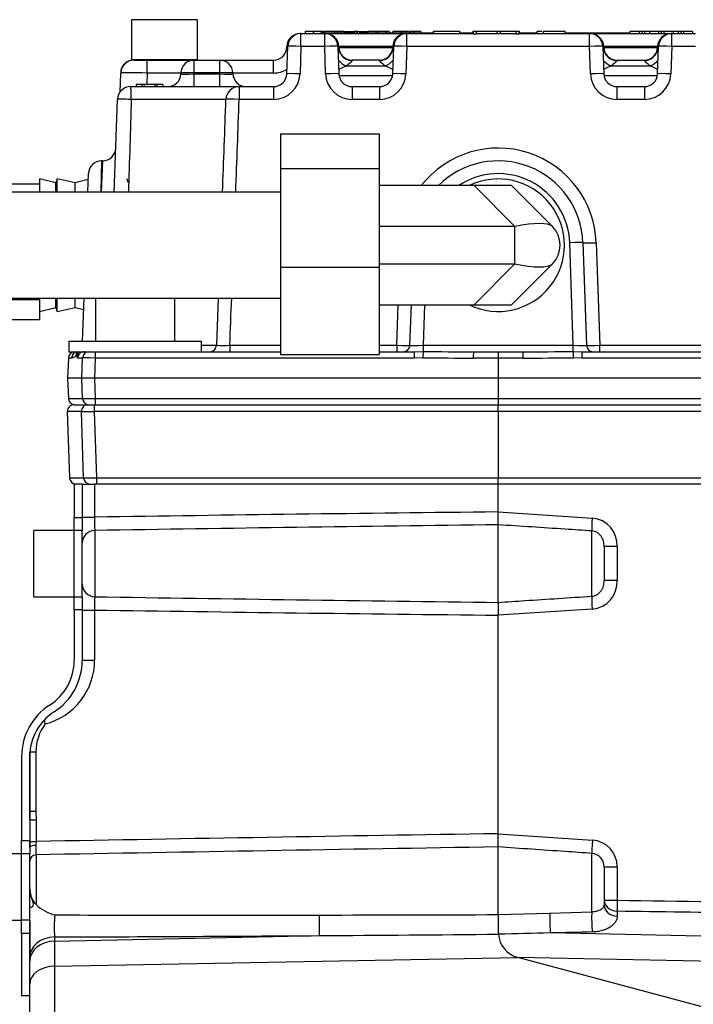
# Model space of a CAD drawing. Header units: inches. Extents: x -13.9 to 83.8, y -28.8 to 34.3.
# Tile 43 of 90: x 15.9 to 19.1, y 20.6 to 25.2. Entities that reach past the tile are written whole.
import ezdxf

# ---------------------------------------------------------------- set-up
doc = ezdxf.new("R2010")
doc.units = ezdxf.units.IN
doc.header["$MEASUREMENT"] = 0
for name, color, linetype in [('10-24_05_[SOCKET', 7, 'Continuous'), ('25-20_125_[SOCKE', 7, 'Continuous'), ('2_CYLINDER_W_STO', 7, 'Continuous'), ('C40007R_HIGH_PRE', 7, 'Continuous'), ('C80032_REVISION_', 7, 'Continuous'), ('ELBOW_90_DEG_.38', 7, 'Continuous'), ('FILTER_COVER_DRA', 7, 'Continuous'), ('HEAD_MACHINED_C4', 7, 'Continuous'), ('OLME101132-806-1', 7, 'Continuous'), ('THORGREN_REAR_GU', 7, 'Continuous'), ('WASHER', 7, 'Continuous'), ('WASHER_LOCK___10', 7, 'Continuous')]:
    doc.layers.add(name, color=color, linetype=linetype)

msp = doc.modelspace()

# ---------------------------------------------------------------- linework, layer by layer
at = {"layer": '10-24_05_[SOCKET', "color": 7, "linetype": 'Continuous'}
for p, q in [((16.7562, 25.2268), (16.4442, 25.2268)), ((16.4442, 25.2268), (16.4442, 25.0368)), ((16.7562, 25.0368), (16.7562, 25.2268)), ((16.7562, 25.0368), (16.4442, 25.0368)), ((15.9838, 22.5053), (15.9838, 22.8172)), ((16.1738, 22.8172), (15.9838, 22.8172)), ((15.9838, 22.5053), (16.1738, 22.5053)), ((15.9258, 21.2923), (15.7358, 21.2923)), ((15.9643, 21.2313), (15.9638, 21.2313)), ((15.9638, 21.0413), (15.9713, 21.0413)), ((15.7358, 20.9803), (15.9258, 20.9803))]:
    msp.add_line(p, q, dxfattribs=at)
at = {"layer": '25-20_125_[SOCKE', "color": 7, "linetype": 'Continuous'}
for p, q in [((16.274, 23.9134), (16.274, 23.711)), ((16.649, 23.711), (16.649, 23.9134))]:
    msp.add_line(p, q, dxfattribs=at)
at = {"layer": '2_CYLINDER_W_STO', "color": 7, "linetype": 'Continuous'}
for p, q in [((16.2118, 23.0363), (16.2703, 23.0363)), ((18.1753, 23.0363), (16.2703, 23.0363)), ((16.2703, 23.0363), (16.2703, 22.8807)), ((18.1753, 22.9053), (18.1753, 23.0363)), ((20.1081, 23.0363), (18.1753, 23.0363)), ((18.1753, 22.9053), (18.619, 22.8764)), ((18.1753, 22.9053), (18.1753, 22.9053)), ((16.2118, 22.8807), (16.2703, 22.8807)), ((16.2708, 22.8179), (16.2708, 22.5056)), ((18.1753, 22.4789), (18.1753, 22.8446)), ((18.6162, 22.5079), (18.6162, 22.8156)), ((18.6748, 22.7416), (18.6748, 22.5819)), ((18.7362, 22.7416), (18.6748, 22.7416)), ((18.7362, 22.7416), (18.7362, 22.5819)), ((18.7362, 22.5819), (18.6748, 22.5819)), ((16.2118, 22.4428), (16.2703, 22.4428)), ((16.2703, 22.4428), (16.2703, 22.2058)), ((18.619, 22.4471), (18.1753, 22.4182)), ((18.1753, 21.3879), (18.1753, 22.4182)), ((18.1753, 22.4182), (18.1753, 22.4182)), ((16.2118, 22.2058), (16.2703, 22.2058)), ((15.9643, 21.4937), (15.9643, 21.7743)), ((15.9648, 21.7743), (15.9936, 21.7743)), ((15.9936, 21.7743), (15.9936, 21.4937)), ((15.9649, 21.4539), (15.9643, 21.4937)), ((15.9643, 21.4937), (15.9936, 21.4937)), ((15.9646, 21.4539), (15.9938, 21.4539)), ((15.9646, 21.4539), (15.9646, 21.3512)), ((15.9936, 21.4937), (15.9938, 21.4539)), ((15.9938, 21.4539), (15.9938, 21.3512)), ((18.1753, 21.3879), (18.6195, 21.3577)), ((18.1753, 21.3878), (18.1753, 21.3879)), ((15.9646, 21.3512), (15.9938, 21.3512)), ((15.9938, 21.3512), (15.9934, 21.3323)), ((18.1753, 21.0062), (18.1753, 21.3252)), ((18.1753, 21.3252), (18.1753, 21.3252)), ((15.9938, 21.2882), (15.9938, 21.0536)), ((18.6167, 21.02), (18.6167, 21.295)), ((15.9643, 21.1334), (15.9643, 21.2582)), ((18.6753, 21.2318), (18.6753, 21.0507)), ((18.6753, 21.2318), (18.7367, 21.2318)), ((18.7367, 21.2318), (18.7367, 21.0737)), ((18.6753, 21.0737), (18.7367, 21.0737)), ((18.1753, 21.0062), (18.4189, 21.0137)), ((18.1753, 21.0062), (18.1753, 21.0062)), ((18.4189, 21.0137), (18.6167, 21.02)), ((18.7367, 21.0222), (18.7367, 20.9996)), ((15.9643, 20.8056), (15.9643, 20.971)), ((16.0812, 20.8815), (17.3313, 20.9072)), ((16.0812, 20.9007), (16.0812, 20.8815)), ((18.1758, 20.9137), (18.1758, 20.9138)), ((20.5589, 20.8755), (18.4217, 20.9196)), ((16.0812, 20.8815), (16.0812, 20.7632)), ((15.9643, 20.787), (15.9643, 20.8056)), ((16.0812, 20.7632), (18.268, 20.8039)), ((19.2467, 20.5416), (18.268, 20.8039)), ((20.5589, 20.7562), (18.268, 20.8039)), ((15.9643, 20.678), (15.9643, 20.787)), ((16.0812, 20.7632), (16.0812, 20.4896)), ((15.9643, 20.4144), (15.9643, 20.678))]:
    msp.add_line(p, q, dxfattribs=at)
for centre, radius, start, end in [((22.6662, -398.8377), 421.7669, 90.610087, 90.868907), ((15.6916, 22.875), 2.4839, 359.3002, 0.6988), ((17.0327, 22.8557), 0.7628, 178.1208, 182.8352), ((18.6084, 22.7488), 0.128, 356.7949, 85.2581), ((24.6092, -503.9558), 526.8397, 90.699727, 90.906874), ((18.6082, 22.5749), 0.1282, 274.8428, 3.1042), ((17.0328, 22.4678), 0.763, 177.1653, 181.8787), ((24.6146, 549.6324), 527.1929, 269.093149, 269.300158), ((19.513, 22.4486), 1.338, 178.7022, 181.2988), ((22.6662, 444.1612), 421.7669, 269.131093, 269.389913), ((15.9603, 22.2058), 0.31, 284.3217, 0), ((16.2136, 21.7743), 0.22, 143.3921, 180), ((31.4392, -832.2576), 853.7485, 90.8901825, 91.0366059), ((12.8512, 21.3976), 3.114, 358.6334, 359.1461), ((16.7515, 21.3168), 0.7582, 178.83, 182.1635), ((33.5049, -946.034), 967.4807, 90.9078772, 91.0370892), ((18.6108, 21.2321), 0.1259, 359.8528, 86.0434), ((15.9943, 21.2582), 0.03, 91, 180), ((18.6124, 21.2322), 0.063, 359.6421, 86.0224), ((16.0803, 21.1309), 0.116, 178.7971, 221.7906), ((16.1348, 21.2038), 0.206, 226.8078, 255.2138), ((16.7332, 20.9461), 0.6536, 174.8617, 183.9841), ((16.8147, 373.0089), 352.005, 269.880785, 270.084001), ((16.7099, 472.8617), 451.8579, 270.07872, 270.185816), ((21.0261, 20.9746), 2.8509, 179.3659, 181.2231), ((14.8304, 380.5299), 359.6314, 270.199275, 270.398439), ((13.821, 528.3286), 507.4335, 270.39636, 270.491721), ((18.3003, 20.9246), 0.125, 185.0379, 254.9999)]:
    msp.add_arc(centre, radius, start, end, dxfattribs=at)
for centre, major_axis, ratio, start_param, end_param in [((18.6206, 22.8764), (-0.0041, -0.0629), 0.026121, 4.714097, 6.024887), ((16.2718, 22.7582), (-0.06, 0), 0.996379, 4.729842, 6.283185), ((16.2718, 22.5653), (-0.06, 0), 0.996379, 0, 1.553343), ((18.6206, 22.4471), (-0.0041, 0.0629), 0.026121, 0.258298, 1.569088), ((15.9943, 21.3233), (-0.03, 0), 0.299575, 4.742592, 6.283185), ((18.6211, 21.3577), (-0.0043, -0.0629), 0.026116, 4.714173, 6.21617), ((18.7383, 21.0737), (-0.063, 0), 0.81767, 0, 1.544616), ((18.7383, 21.0507), (-0.063, 0), 0.811392, 0, 1.544616), ((18.7383, 21.0737), (-0.0009, -0.063), 0.026175, 4.712745, 5.669741), ((17.3296, 20.9568), (-0.0004, 0.063), 0.034055, 3.805999, 5.565065), ((18.4233, 20.9691), (-0.0016, 0.063), 0.073953, 0.783562, 2.47549), ((18.6211, 20.9741), (-0.0016, 0.063), 0.075075, 0.752005, 2.479444), ((16.0843, 20.8056), (-0.12, 0), 0.792799, 4.738569, 6.283185), ((16.0843, 20.787), (-0.12, 0), 0.787398, 4.738569, 6.283185), ((16.0843, 20.678), (-0.12, 0), 0.710328, 4.738569, 6.283185)]:
    msp.add_ellipse(centre, major_axis=major_axis, ratio=ratio, start_param=start_param, end_param=end_param, dxfattribs=at)
for points, knots in [([(18.6162, 22.8156), (18.5743, 22.8184), (18.5324, 22.8211), (18.4905, 22.8239), (18.438, 22.8274), (18.3855, 22.8308), (18.3329, 22.8343), (18.2804, 22.8377), (18.2279, 22.8412), (18.1753, 22.8446)], [0, 0, 0, 0, 0.285082, 0.285082, 0.285082, 0.642541, 0.642541, 0.642541, 1, 1, 1, 1]), ([(18.6748, 22.7416), (18.6748, 22.75), (18.6742, 22.7584), (18.671, 22.771), (18.6696, 22.7752), (18.666, 22.7831), (18.6638, 22.7869), (18.6586, 22.7941), (18.6556, 22.7974), (18.6491, 22.8033), (18.6454, 22.8059), (18.6338, 22.8124), (18.6252, 22.815), (18.6162, 22.8156)], [0, 0, 0, 0, 0.25, 0.25, 0.375, 0.375, 0.5, 0.5, 0.625, 0.625, 0.75, 0.75, 1, 1, 1, 1]), ([(18.6162, 22.5079), (18.6207, 22.5082), (18.625, 22.509), (18.6335, 22.5115), (18.6376, 22.5132), (18.6492, 22.5197), (18.6559, 22.5258), (18.6637, 22.5365), (18.6659, 22.5403), (18.6695, 22.5483), (18.6709, 22.5524), (18.6742, 22.565), (18.6748, 22.5735), (18.6748, 22.5819)], [0, 0, 0, 0, 0.125, 0.125, 0.25, 0.25, 0.5, 0.5, 0.625, 0.625, 0.75, 0.75, 1, 1, 1, 1]), ([(18.1753, 22.4789), (18.2172, 22.4816), (18.2591, 22.4844), (18.301, 22.4871), (18.3536, 22.4906), (18.4061, 22.494), (18.4586, 22.4975), (18.5112, 22.501), (18.5637, 22.5044), (18.6162, 22.5079)], [0, 0, 0, 0, 0.285082, 0.285082, 0.285082, 0.642541, 0.642541, 0.642541, 1, 1, 1, 1]), ([(18.1753, 21.3252), (18.1751, 21.3268), (18.1752, 21.3343), (18.1753, 21.3486), (18.1753, 21.3517), (18.1754, 21.3582), (18.1754, 21.3617), (18.1754, 21.3725), (18.1755, 21.3801), (18.1753, 21.3878)], [0, 0, 0, 0, 0.5, 0.5, 0.625, 0.625, 0.75, 0.75, 1, 1, 1, 1]), ([(18.6167, 21.295), (18.5748, 21.2979), (18.533, 21.3008), (18.4911, 21.3037), (18.3858, 21.3109), (18.2806, 21.318), (18.1753, 21.3252)], [0, 0, 0, 0, 0.284732, 0.284732, 0.284732, 1, 1, 1, 1]), ([(15.971, 21.0413), (15.9714, 21.0413), (15.9718, 21.0413), (15.9743, 21.0417), (15.9766, 21.043), (15.9801, 21.0474), (15.9813, 21.0507), (15.9813, 21.0589), (15.9801, 21.0639), (15.9766, 21.0751), (15.9743, 21.0812), (15.97, 21.0945), (15.968, 21.1017), (15.9666, 21.1094), (15.9666, 21.1094), (15.9665, 21.1094)], [0.228052, 0.228052, 0.228052, 0.228052, 0.25, 0.25, 0.375, 0.375, 0.5, 0.5, 0.625, 0.625, 0.75, 0.75, 0.875, 0.875, 0.8757774, 0.8757774, 0.8757774, 0.8757774]), ([(18.6167, 21.02), (18.621, 21.0201), (18.6252, 21.0204), (18.6333, 21.0215), (18.6373, 21.0223), (18.6448, 21.0242), (18.6483, 21.0254), (18.6549, 21.0281), (18.6578, 21.0296), (18.6657, 21.0344), (18.6696, 21.0381), (18.6744, 21.0449), (18.6753, 21.0481), (18.6753, 21.0507)], [0, 0, 0, 0, 0.125, 0.125, 0.25, 0.25, 0.375, 0.375, 0.5, 0.5, 0.75, 0.75, 1, 1, 1, 1]), ([(18.7367, 21.0737), (19.0352, 21.0696), (19.3338, 21.0656), (19.6323, 21.0615), (19.9412, 21.0573), (20.2501, 21.0531), (20.5589, 21.0488)], [0, 0, 0, 0, 0.491516, 0.491516, 0.491516, 1, 1, 1, 1]), ([(18.7367, 20.9996), (18.7367, 20.9948), (18.7361, 20.9902), (18.7334, 20.9809), (18.7313, 20.9763), (18.7258, 20.9674), (18.7223, 20.9632), (18.7141, 20.9552), (18.7093, 20.9513), (18.6986, 20.9443), (18.6927, 20.9411), (18.6799, 20.9355), (18.673, 20.9331), (18.6586, 20.9291), (18.6511, 20.9275), (18.6356, 20.9252), (18.6276, 20.9246), (18.6195, 20.9244)], [0, 0, 0, 0, 0.125, 0.125, 0.25, 0.25, 0.375, 0.375, 0.5, 0.5, 0.625, 0.625, 0.75, 0.75, 0.875, 0.875, 1, 1, 1, 1]), ([(20.5589, 20.9971), (20.5271, 20.9975), (20.4952, 20.998), (20.4634, 20.9984), (20.2955, 21.0007), (20.1275, 21.0031), (19.9596, 21.0054), (19.552, 21.011), (19.1443, 21.0166), (18.7367, 21.0222)], [0, 0, 0, 0, 0.052416, 0.052416, 0.052416, 0.328883, 0.328883, 0.328883, 1, 1, 1, 1]), ([(18.4217, 20.9196), (18.4217, 20.9196), (18.4217, 20.9196), (18.4217, 20.9196), (18.3397, 20.9176), (18.2578, 20.9156), (18.1758, 20.9137)], [0, 0, 0, 0, 0.00001, 0.00001, 0.00001, 1, 1, 1, 1]), ([(18.6195, 20.9244), (18.5536, 20.9227), (18.4876, 20.9211), (18.4217, 20.9196), (18.4217, 20.9196), (18.4217, 20.9196), (18.4217, 20.9196)], [0, 0, 0, 0, 0.999988, 0.999988, 0.999988, 1, 1, 1, 1])]:
    msp.add_open_spline(points, degree=3, knots=knots, dxfattribs=at)
msp.add_open_spline([(16.037, 21.9055), (16.0362, 21.9106), (16.0357, 21.9158), (16.0354, 21.9209)], degree=3, dxfattribs=at)
at = {"layer": 'C40007R_HIGH_PRE', "color": 7, "linetype": 'Continuous'}
for p, q in [((16.1727, 23.411), (16.2392, 23.411)), ((16.2392, 23.411), (16.2693, 23.411)), ((16.2693, 23.411), (18.1753, 23.411)), ((18.1753, 23.411), (20.0813, 23.411)), ((18.1753, 23.3787), (18.1753, 23.411)), ((16.1415, 23.3787), (16.1524, 23.0664)), ((16.2079, 23.3787), (16.1415, 23.3787)), ((16.2185, 23.0664), (16.2079, 23.3787)), ((16.2682, 23.3787), (16.2787, 23.0664)), ((18.1753, 23.3787), (16.2682, 23.3787)), ((18.1753, 23.3787), (18.1753, 23.0664)), ((20.0824, 23.3787), (18.1753, 23.3787)), ((16.1524, 23.0664), (16.2185, 23.0664)), ((16.2787, 23.0664), (18.1753, 23.0664)), ((18.1753, 23.0664), (20.0719, 23.0664)), ((18.1753, 23.0363), (18.1753, 23.0664))]:
    msp.add_line(p, q, dxfattribs=at)
for centre, major_axis, ratio, start_param, end_param in [((16.1727, 23.3798), (0.0313, 0), 0.999391, 1.570796, 3.176499), ((16.2392, 23.3798), (0, -0.0312), 0.999391, 3.141593, 4.747296), ((16.2693, 23.3798), (0, -0.0313), 0.034899, 3.141593, 4.747296), ((16.2704, 23.3798), (-0.0625, -0.0011), 0.016857, 0.03519, 1.535037), ((16.1836, 23.0675), (-0.0313, 0), 0.999391, 0.034907, 1.570796), ((16.281, 23.0675), (-0.0625, -0.0011), 0.016857, 0.03519, 1.535037), ((16.2497, 23.0675), (0, -0.0312), 0.999391, 4.747296, 6.283185), ((16.2798, 23.0675), (0, -0.0312), 0.034899, 4.747296, 6.283185)]:
    msp.add_ellipse(centre, major_axis=major_axis, ratio=ratio, start_param=start_param, end_param=end_param, dxfattribs=at)
at = {"layer": 'C80032_REVISION_', "color": 7, "linetype": 'Continuous'}
for p, q in [((17.1475, 24.4134), (15.5875, 24.4134)), ((15.5875, 23.9134), (17.1475, 23.9134))]:
    msp.add_line(p, q, dxfattribs=at)
at = {"layer": 'ELBOW_90_DEG_.38', "color": 7, "linetype": 'Continuous'}
for p, q in [((17.1475, 24.6879), (17.6127, 24.6879)), ((17.1475, 24.6879), (17.1475, 24.5252)), ((17.6127, 24.6879), (17.6127, 24.5252)), ((17.1475, 24.5252), (17.6127, 24.5252)), ((17.1475, 24.5252), (17.1475, 24.0592)), ((17.6127, 24.5252), (17.6127, 24.0592)), ((16.0103, 24.4757), (16.0103, 24.4134)), ((16.0866, 24.4572), (16.0103, 24.4757)), ((16.0935, 24.4757), (16.0866, 24.4572)), ((16.0935, 24.4134), (16.0935, 24.4757)), ((16.1781, 24.4572), (16.0935, 24.4757)), ((16.2399, 24.4724), (16.1781, 24.4572)), ((16.4309, 24.4572), (16.4225, 24.4757)), ((16.0103, 24.451), (15.5621, 24.451)), ((16.0866, 24.4134), (16.0866, 24.4572)), ((16.1781, 24.4134), (16.1781, 24.4572)), ((18.0609, 24.4445), (17.6127, 24.4445)), ((18.2377, 24.4445), (18.0609, 24.4445)), ((18.0609, 24.4445), (18.2538, 24.2516)), ((18.4306, 24.2516), (18.2377, 24.4445)), ((18.2538, 24.2516), (17.6127, 24.2516)), ((18.2538, 24.0748), (18.2538, 24.2516)), ((17.1475, 24.0592), (17.6127, 24.0592)), ((17.1475, 24.0592), (17.1475, 23.6485)), ((17.6127, 24.0748), (18.2538, 24.0748)), ((17.6127, 24.0592), (17.6127, 23.6485)), ((18.2538, 24.0748), (18.0609, 23.882)), ((18.2377, 23.882), (18.4306, 24.0748)), ((15.5621, 23.9077), (16.0103, 23.9077)), ((16.0103, 23.9134), (16.0103, 23.8507)), ((16.0103, 23.8507), (16.0866, 23.8692)), ((16.0866, 23.8692), (16.0866, 23.9134)), ((16.0866, 23.8692), (16.0935, 23.8507)), ((16.0935, 23.8507), (16.0935, 23.9134)), ((16.0935, 23.8507), (16.1781, 23.8692)), ((16.1781, 23.8692), (16.1781, 23.9134)), ((16.1781, 23.8692), (16.2185, 23.8593)), ((17.6127, 23.882), (18.0609, 23.882)), ((18.0609, 23.882), (18.2377, 23.882)), ((16.0103, 23.8507), (16.0103, 23.8107)), ((16.0103, 23.8107), (15.5103, 23.8107)), ((17.1475, 23.6485), (17.6127, 23.6485))]:
    msp.add_line(p, q, dxfattribs=at)
for centre, radius, start, end in [((18.1752, 24.1632), 0.3125, 244.1581, 115.8419), ((18.3422, 24.1632), 0.125, 315, 45)]:
    msp.add_arc(centre, radius, start, end, dxfattribs=at)
for major_axis, start_param, end_param in [((0.2694, 0.0816), 0.121282, 1.168479), ((0.2694, -0.0816), 5.114706, 6.161903)]:
    msp.add_ellipse((18.1654, 24.1632), major_axis=major_axis, ratio=0.227735, start_param=start_param, end_param=end_param, dxfattribs=at)
at = {"layer": 'FILTER_COVER_DRA', "color": 7, "linetype": 'Continuous'}
for p, q in [((17.2634, 25.1723), (17.2634, 25.161)), ((17.3028, 25.171), (17.2634, 25.171)), ((17.3028, 25.161), (17.3028, 25.1723)), ((17.3035, 25.171), (17.3028, 25.171)), ((17.3463, 25.171), (17.3035, 25.171)), ((17.3035, 25.171), (17.3035, 25.161)), ((17.3106, 25.171), (17.3106, 25.1723)), ((17.3502, 25.171), (17.3463, 25.171)), ((17.3463, 25.171), (17.3463, 25.164)), ((17.3502, 25.171), (17.3502, 25.164)), ((17.404, 25.171), (17.355, 25.171)), ((17.355, 25.171), (17.355, 25.164)), ((17.4162, 25.171), (17.4021, 25.171)), ((17.4021, 25.171), (17.4021, 25.164)), ((17.404, 25.171), (17.404, 25.1723)), ((17.4315, 25.171), (17.4162, 25.171)), ((17.4162, 25.171), (17.4162, 25.164)), ((17.4458, 25.171), (17.4317, 25.171)), ((17.4317, 25.171), (17.4317, 25.164)), ((17.4458, 25.171), (17.4564, 25.171)), ((17.4458, 25.171), (17.4458, 25.164)), ((17.4564, 25.164), (17.4564, 25.1723)), ((17.4591, 25.1723), (17.4591, 25.164)), ((17.4591, 25.171), (17.4952, 25.171)), ((17.5107, 25.171), (17.4952, 25.171)), ((17.4952, 25.171), (17.4952, 25.164)), ((17.5089, 25.1723), (17.5089, 25.161)), ((17.5089, 25.171), (17.5581, 25.171)), ((17.5599, 25.164), (17.5599, 25.1723)), ((17.5603, 25.1723), (17.5603, 25.164)), ((17.598, 25.171), (17.5603, 25.171)), ((17.6135, 25.171), (17.598, 25.171)), ((17.598, 25.171), (17.598, 25.164)), ((17.6092, 25.1723), (17.6092, 25.164)), ((17.6443, 25.171), (17.6092, 25.171)), ((17.6598, 25.171), (17.6443, 25.171)), ((17.6443, 25.171), (17.6443, 25.164)), ((17.6598, 25.171), (17.6598, 25.164)), ((17.6773, 25.1723), (17.6773, 25.164)), ((17.7149, 25.171), (17.6773, 25.171)), ((17.7253, 25.171), (17.7149, 25.171)), ((17.7149, 25.171), (17.7149, 25.164)), ((17.7394, 25.171), (17.7253, 25.171)), ((17.7253, 25.171), (17.7253, 25.164)), ((17.7549, 25.171), (17.7394, 25.171)), ((17.7394, 25.171), (17.7394, 25.164)), ((17.7549, 25.171), (17.7549, 25.164)), ((17.7615, 25.171), (17.76, 25.171)), ((17.76, 25.171), (17.76, 25.164)), ((17.777, 25.171), (17.7615, 25.171)), ((17.7615, 25.171), (17.7615, 25.164)), ((17.8097, 25.171), (17.777, 25.171)), ((17.777, 25.171), (17.777, 25.164)), ((17.8097, 25.171), (17.8097, 25.164)), ((18.8398, 25.171), (18.7965, 25.171)), ((18.7965, 25.171), (18.7965, 25.161)), ((18.853, 25.171), (18.8398, 25.171)), ((18.8398, 25.171), (18.8398, 25.161)), ((18.8655, 25.171), (18.853, 25.171)), ((18.853, 25.171), (18.853, 25.161)), ((18.8884, 25.171), (18.8655, 25.171)), ((18.8655, 25.171), (18.8655, 25.161)), ((18.9317, 25.171), (18.8884, 25.171)), ((18.8884, 25.171), (18.8884, 25.161)), ((18.9448, 25.171), (18.9317, 25.171)), ((18.9317, 25.171), (18.9317, 25.161)), ((18.9573, 25.171), (18.9448, 25.171)), ((18.9448, 25.171), (18.9448, 25.161)), ((19.0001, 25.171), (18.9573, 25.171)), ((18.9573, 25.171), (18.9573, 25.161)), ((19.0001, 25.171), (19.0001, 25.161)), ((19.0241, 25.171), (19.0001, 25.171)), ((19.0373, 25.171), (19.0241, 25.171)), ((19.0241, 25.171), (19.0241, 25.161)), ((19.0497, 25.171), (19.0373, 25.171)), ((19.0373, 25.171), (19.0373, 25.161)), ((19.0927, 25.171), (19.0497, 25.171)), ((19.0497, 25.171), (19.0497, 25.161)), ((19.0927, 25.171), (19.0927, 25.161)), ((17.2399, 25.161), (17.2399, 25.1609)), ((17.2443, 25.161), (17.2399, 25.161)), ((17.3828, 25.164), (17.3344, 25.164)), ((17.3344, 25.164), (17.3344, 25.161)), ((17.3605, 25.161), (17.3561, 25.161)), ((17.3605, 25.1609), (17.3605, 25.161)), ((17.3605, 25.161), (17.7399, 25.161)), ((17.3845, 25.164), (17.3828, 25.164)), ((17.3828, 25.164), (17.3828, 25.161)), ((17.4579, 25.164), (17.3845, 25.164)), ((17.3845, 25.164), (17.3845, 25.161)), ((17.5086, 25.164), (17.4579, 25.164)), ((17.4579, 25.164), (17.4579, 25.161)), ((17.5087, 25.164), (17.5086, 25.164)), ((17.5086, 25.164), (17.5086, 25.161)), ((17.5087, 25.164), (17.5087, 25.161)), ((17.5192, 25.164), (17.5181, 25.164)), ((17.5181, 25.164), (17.5181, 25.161)), ((17.522, 25.164), (17.5192, 25.164)), ((17.5192, 25.164), (17.5192, 25.161)), ((17.5248, 25.164), (17.522, 25.164)), ((17.522, 25.164), (17.522, 25.161)), ((17.5275, 25.164), (17.5248, 25.164)), ((17.5248, 25.164), (17.5248, 25.161)), ((17.5302, 25.164), (17.5275, 25.164)), ((17.5275, 25.164), (17.5275, 25.161)), ((17.5328, 25.164), (17.5302, 25.164)), ((17.5302, 25.164), (17.5302, 25.161)), ((17.5353, 25.164), (17.5328, 25.164)), ((17.5328, 25.164), (17.5328, 25.161)), ((17.5378, 25.164), (17.5353, 25.164)), ((17.5353, 25.164), (17.5353, 25.161)), ((17.5402, 25.164), (17.5378, 25.164)), ((17.5378, 25.164), (17.5378, 25.161)), ((17.5426, 25.164), (17.5402, 25.164)), ((17.5402, 25.164), (17.5402, 25.161)), ((17.5449, 25.164), (17.5426, 25.164)), ((17.5426, 25.164), (17.5426, 25.161)), ((17.5472, 25.164), (17.5449, 25.164)), ((17.5449, 25.164), (17.5449, 25.161)), ((17.5494, 25.164), (17.5472, 25.164)), ((17.5472, 25.164), (17.5472, 25.161)), ((17.6386, 25.164), (17.5494, 25.164)), ((17.5494, 25.164), (17.5494, 25.161)), ((17.6445, 25.164), (17.6386, 25.164)), ((17.6386, 25.164), (17.6386, 25.161)), ((17.6556, 25.164), (17.6445, 25.164)), ((17.6445, 25.164), (17.6445, 25.161)), ((17.6667, 25.164), (17.6556, 25.164)), ((17.6556, 25.164), (17.6556, 25.161)), ((17.6779, 25.164), (17.6667, 25.164)), ((17.6667, 25.164), (17.6667, 25.161)), ((17.6892, 25.164), (17.6779, 25.164)), ((17.6779, 25.164), (17.6779, 25.161)), ((17.7006, 25.164), (17.6892, 25.164)), ((17.6892, 25.164), (17.6892, 25.161)), ((17.7119, 25.164), (17.7006, 25.164)), ((17.7006, 25.164), (17.7006, 25.161)), ((17.7234, 25.164), (17.7119, 25.164)), ((17.7119, 25.164), (17.7119, 25.161)), ((17.7348, 25.164), (17.7234, 25.164)), ((17.7234, 25.164), (17.7234, 25.161)), ((17.7459, 25.164), (17.7348, 25.164)), ((17.7348, 25.164), (17.7348, 25.161)), ((17.7399, 25.161), (17.7399, 25.1609)), ((17.7443, 25.161), (17.7399, 25.161)), ((17.7474, 25.164), (17.7459, 25.164)), ((17.7459, 25.164), (17.7459, 25.161)), ((17.7518, 25.164), (17.7474, 25.164)), ((17.7474, 25.164), (17.7474, 25.161)), ((17.759, 25.164), (17.7518, 25.164)), ((17.7518, 25.164), (17.7518, 25.161)), ((17.7692, 25.164), (17.759, 25.164)), ((17.759, 25.164), (17.759, 25.161)), ((17.7821, 25.164), (17.7692, 25.164)), ((17.7692, 25.164), (17.7692, 25.161)), ((17.798, 25.164), (17.7821, 25.164)), ((17.7821, 25.164), (17.7821, 25.161)), ((17.8062, 25.164), (17.798, 25.164)), ((17.798, 25.164), (17.798, 25.161)), ((17.8685, 25.164), (17.8062, 25.164)), ((17.8062, 25.164), (17.8062, 25.161)), ((18.0551, 25.164), (17.9935, 25.164)), ((18.347, 25.164), (18.2751, 25.164)), ((18.357, 25.164), (18.347, 25.164)), ((18.347, 25.164), (18.347, 25.161)), ((18.5369, 25.164), (18.4913, 25.164)), ((18.5735, 25.164), (18.5369, 25.164)), ((18.5369, 25.164), (18.5369, 25.161)), ((18.714, 25.164), (18.5735, 25.164)), ((18.5735, 25.164), (18.5735, 25.161)), ((18.6105, 25.161), (18.6061, 25.161)), ((18.6105, 25.1609), (18.6105, 25.161)), ((18.6105, 25.161), (18.9899, 25.161)), ((18.7879, 25.164), (18.714, 25.164)), ((18.714, 25.164), (18.714, 25.161)), ((18.7879, 25.164), (18.7894, 25.164)), ((18.7879, 25.164), (18.7879, 25.161)), ((18.7965, 25.164), (18.7894, 25.164)), ((18.7894, 25.161), (18.7894, 25.164)), ((18.9943, 25.161), (18.9899, 25.161)), ((18.9899, 25.161), (18.9899, 25.1609)), ((17.1773, 25.0975), (17.1775, 25.1007)), ((17.4229, 25.1007), (17.423, 25.0976)), ((17.6775, 25.1007), (17.4229, 25.1007)), ((17.423, 25.0976), (17.4232, 25.0932)), ((17.4231, 25.0963), (17.6773, 25.0963)), ((17.6772, 25.0932), (17.6773, 25.0976)), ((17.6773, 25.0976), (17.6775, 25.1007)), ((18.6729, 25.1007), (18.673, 25.0976)), ((18.9275, 25.1007), (18.6729, 25.1007)), ((18.673, 25.0976), (18.6732, 25.0932)), ((18.6731, 25.0963), (18.9273, 25.0963)), ((18.9272, 25.0932), (18.9273, 25.0976)), ((18.9273, 25.0976), (18.9275, 25.1007)), ((16.4562, 25.036), (16.5182, 25.036)), ((16.5182, 25.036), (16.7399, 25.036)), ((16.5182, 24.9752), (16.5182, 25.036)), ((16.8605, 25.036), (17.1144, 25.036)), ((17.1144, 24.9752), (17.1144, 25.036)), ((17.6148, 25.036), (17.4855, 25.036)), ((17.4855, 25.036), (17.4857, 25.0339)), ((17.6147, 25.0339), (17.6148, 25.036)), ((18.7355, 25.036), (18.8648, 25.036)), ((18.7355, 25.036), (18.7357, 25.0339)), ((18.8647, 25.0339), (18.8648, 25.036)), ((17.4571, 25.0088), (17.6433, 25.0088)), ((18.7071, 25.0088), (18.8933, 25.0088)), ((16.3901, 24.8854), (16.3933, 24.9752)), ((16.5182, 24.9752), (16.5163, 24.921)), ((16.6774, 24.9752), (16.5182, 24.9752)), ((17.1144, 24.9752), (16.923, 24.9752)), ((17.6763, 24.9621), (17.4241, 24.9621)), ((18.9263, 24.9621), (18.6741, 24.9621))]:
    msp.add_line(p, q, dxfattribs=at)
for centre, radius, start, end in [((17.2399, 25.0985), 0.0625, 90, 178), ((17.3605, 25.0985), 0.0625, 2, 90), ((17.7399, 25.0985), 0.0625, 90, 178), ((18.6105, 25.0985), 0.0625, 2, 90), ((18.9899, 25.0985), 0.0625, 90, 178), ((17.1144, 25.099), 0.063, 270, 358), ((17.4855, 25.0985), 0.0625, 182, 270), ((17.6148, 25.0985), 0.0625, 270, 358), ((18.7355, 25.0985), 0.0625, 182, 270), ((18.8648, 25.0985), 0.0625, 270, 358), ((16.4562, 24.973), 0.063, 90, 178), ((17.1141, 25.101), 0.1257, 270.1112, 301.0926)]:
    msp.add_arc(centre, radius, start, end, dxfattribs=at)
for centre, major_axis, ratio, start_param, end_param in [((17.2398, 25.0954), (0.0625, -0.0022), 0.983206, 2.277046, 3.153082), ((17.3606, 25.0954), (0.0625, 0.0022), 0.983206, 0, 0.864547), ((17.7398, 25.0954), (-0.0625, 0.0022), 0.983206, 5.418639, 6.283185), ((18.6106, 25.0954), (0.0625, 0.0022), 0.983206, 0, 0.864547), ((18.9898, 25.0954), (-0.0625, 0.0022), 0.983206, 5.418639, 6.283185), ((17.2398, 25.0946), (0.0625, -0.0022), 0.034878, 2.74908, 3.141593), ((17.3606, 25.0954), (0.0625, 0.0022), 0.034878, 0, 0.375836), ((17.4857, 25.0953), (-0.0625, -0.0022), 0.983054, 0, 0.286731), ((17.4857, 25.0953), (-0.0625, -0.0022), 0.983054, 0.286731, 1.536481), ((17.6147, 25.0953), (0.0625, -0.0022), 0.983054, 4.746704, 6.004431), ((17.6147, 25.0953), (0.0625, -0.0022), 0.983054, 6.004431, 6.283185), ((17.7398, 25.0954), (0.0625, -0.0022), 0.034878, 2.765756, 3.141593), ((18.6106, 25.0954), (0.0625, 0.0022), 0.034878, 0, 0.375836), ((18.7357, 25.0953), (0.0625, 0.0022), 0.983054, 3.141593, 4.678073), ((18.8647, 25.0953), (-0.0625, 0.0022), 0.983054, 1.605112, 3.141593), ((18.9898, 25.0954), (0.0625, -0.0022), 0.034878, 2.765756, 3.141593), ((16.4563, 24.9744), (0.063, -0.0022), 0.999093, 1.79488, 3.144302), ((17.4571, 25.0577), (-0.044, 0.0444), 0.662668, 1.405243, 2.159449), ((17.6433, 25.0577), (0.044, 0.0444), 0.662668, 4.123736, 4.877943), ((18.7071, 25.0577), (0.044, -0.0444), 0.662668, 4.546835, 5.301042), ((18.8933, 25.0577), (-0.044, -0.0444), 0.662668, 0.982143, 1.73635), ((17.3653, 24.9599), (0.1207, 0.0625), 0.014252, 0.699927, 1.070943), ((17.7351, 24.9599), (-0.1207, 0.0625), 0.014252, -1.070943, -0.699927), ((18.6153, 24.9599), (0.1207, 0.0625), 0.014252, 0.699927, 1.070943), ((18.9851, 24.9599), (-0.1207, 0.0625), 0.014252, -1.070943, -0.699927), ((16.5183, 24.973), (-0.125, 0.0022), 0.017573, 4.713302, 6.282881)]:
    msp.add_ellipse(centre, major_axis=major_axis, ratio=ratio, start_param=start_param, end_param=end_param, dxfattribs=at)
for points, knots in [([(17.4199, 25.0789), (17.4208, 25.0814), (17.4216, 25.0838), (17.4228, 25.0888), (17.4233, 25.0913), (17.4232, 25.0932)], [0.5572406, 0.5572406, 0.5572406, 0.5572406, 0.75, 0.75, 1, 1, 1, 1]), ([(17.6772, 25.0932), (17.6771, 25.0913), (17.6775, 25.0888), (17.6788, 25.0837), (17.6797, 25.0812), (17.6806, 25.0785)], [0, 0, 0, 0, 0.25, 0.25, 0.4537984, 0.4537984, 0.4537984, 0.4537984]), ([(18.6699, 25.0789), (18.6708, 25.0814), (18.6716, 25.0838), (18.6728, 25.0888), (18.6733, 25.0913), (18.6732, 25.0932)], [0.5572406, 0.5572406, 0.5572406, 0.5572406, 0.75, 0.75, 1, 1, 1, 1]), ([(18.9272, 25.0932), (18.9271, 25.0913), (18.9275, 25.0888), (18.9288, 25.0837), (18.9297, 25.0812), (18.9306, 25.0785)], [0, 0, 0, 0, 0.25, 0.25, 0.4537984, 0.4537984, 0.4537984, 0.4537984]), ([(16.4391, 25.0357), (16.4391, 25.0357), (16.4391, 25.0357), (16.4391, 25.0357), (16.4399, 25.0357), (16.4414, 25.0358)], [0.4997056, 0.4997056, 0.4997056, 0.4997056, 0.5, 0.5, 0.6881918, 0.6881918, 0.6881918, 0.6881918]), ([(16.455, 25.036), (16.4498, 25.0359), (16.4458, 25.0358), (16.4428, 25.0358), (16.4426, 25.0358), (16.4423, 25.0358)], [0, 0, 0, 0, 0.25, 0.25, 0.2758621, 0.2758621, 0.2758621, 0.2758621]), ([(17.4857, 25.0339), (17.4857, 25.0328), (17.4849, 25.0314), (17.482, 25.0279), (17.4798, 25.0258), (17.4746, 25.0214), (17.4715, 25.019), (17.4647, 25.014), (17.461, 25.0114), (17.4571, 25.0088)], [0, 0, 0, 0, 0.25, 0.25, 0.5, 0.5, 0.75, 0.75, 1, 1, 1, 1]), ([(17.6433, 25.0088), (17.6394, 25.0114), (17.6357, 25.014), (17.6289, 25.019), (17.6258, 25.0214), (17.6206, 25.0258), (17.6184, 25.0279), (17.6155, 25.0314), (17.6147, 25.0328), (17.6147, 25.0339)], [0, 0, 0, 0, 0.25, 0.25, 0.5, 0.5, 0.75, 0.75, 1, 1, 1, 1]), ([(18.7357, 25.0339), (18.7357, 25.0328), (18.7349, 25.0314), (18.732, 25.0279), (18.7298, 25.0258), (18.7246, 25.0214), (18.7215, 25.019), (18.7147, 25.014), (18.711, 25.0114), (18.7071, 25.0088)], [0, 0, 0, 0, 0.25, 0.25, 0.5, 0.5, 0.75, 0.75, 1, 1, 1, 1]), ([(18.8933, 25.0088), (18.8894, 25.0114), (18.8857, 25.014), (18.8789, 25.019), (18.8758, 25.0214), (18.8706, 25.0258), (18.8684, 25.0279), (18.8655, 25.0314), (18.8647, 25.0328), (18.8647, 25.0339)], [0, 0, 0, 0, 0.25, 0.25, 0.5, 0.5, 0.75, 0.75, 1, 1, 1, 1])]:
    msp.add_open_spline(points, degree=3, knots=knots, dxfattribs=at)
at = {"layer": 'HEAD_MACHINED_C4', "color": 7, "linetype": 'Continuous'}
for p, q in [((17.8685, 25.1723), (17.8685, 25.161)), ((17.8691, 25.1723), (17.8691, 25.161)), ((17.8695, 25.1723), (17.8695, 25.171)), ((17.9927, 25.171), (17.8695, 25.171)), ((17.8695, 25.171), (17.8695, 25.161)), ((17.9927, 25.171), (17.9927, 25.161)), ((17.9935, 25.161), (17.9935, 25.1723)), ((18.0551, 25.1723), (18.0551, 25.161)), ((18.0556, 25.1723), (18.0556, 25.171)), ((18.0563, 25.171), (18.0556, 25.171)), ((18.0556, 25.171), (18.0556, 25.161)), ((18.0568, 25.171), (18.0563, 25.171)), ((18.0563, 25.171), (18.0563, 25.161)), ((18.0716, 25.171), (18.0568, 25.171)), ((18.0568, 25.171), (18.0568, 25.1604)), ((18.169, 25.171), (18.0716, 25.171)), ((18.0716, 25.171), (18.0716, 25.1604)), ((18.1845, 25.171), (18.169, 25.171)), ((18.169, 25.171), (18.169, 25.161)), ((18.258, 25.171), (18.1845, 25.171)), ((18.1845, 25.171), (18.1845, 25.161)), ((18.2735, 25.171), (18.258, 25.171)), ((18.258, 25.171), (18.258, 25.1604)), ((18.2587, 25.171), (18.2587, 25.1723)), ((18.274, 25.171), (18.2735, 25.171)), ((18.2735, 25.171), (18.2735, 25.1604)), ((18.274, 25.171), (18.274, 25.161)), ((18.2746, 25.161), (18.2746, 25.1723)), ((18.2751, 25.161), (18.2751, 25.1723)), ((18.3572, 25.171), (18.357, 25.171)), ((18.357, 25.171), (18.357, 25.161)), ((18.3574, 25.171), (18.3572, 25.171)), ((18.3572, 25.171), (18.3572, 25.161)), ((18.381, 25.171), (18.3574, 25.171)), ((18.3574, 25.171), (18.3574, 25.161)), ((18.4913, 25.171), (18.3867, 25.171)), ((18.3867, 25.171), (18.3867, 25.161)), ((18.4716, 25.171), (18.4716, 25.1723)), ((18.4913, 25.161), (18.4913, 25.1723)), ((17.2443, 25.161), (17.3561, 25.161)), ((17.2443, 25.1007), (17.2443, 25.161)), ((17.3561, 25.1007), (17.3561, 25.161)), ((17.7443, 25.161), (18.0568, 25.161)), ((17.7443, 25.1007), (17.7443, 25.161)), ((18.0568, 25.1604), (18.0716, 25.1604)), ((18.0716, 25.161), (18.258, 25.161)), ((18.258, 25.1604), (18.2735, 25.1604)), ((18.2735, 25.161), (18.6061, 25.161)), ((18.6061, 25.1007), (18.6061, 25.161)), ((18.9943, 25.161), (19.1061, 25.161)), ((18.9943, 25.1007), (18.9943, 25.161)), ((17.1773, 24.9713), (17.1818, 25.1007)), ((17.2443, 25.1007), (17.2398, 24.9713)), ((17.3561, 25.1007), (17.2443, 25.1007)), ((17.3606, 24.9713), (17.3561, 25.1007)), ((17.4186, 25.1007), (17.4231, 24.9713)), ((17.6773, 24.9713), (17.6818, 25.1007)), ((17.7443, 25.1007), (17.7398, 24.9713)), ((18.6061, 25.1007), (17.7443, 25.1007)), ((18.6106, 24.9713), (18.6061, 25.1007)), ((18.6686, 25.1007), (18.6731, 24.9713)), ((18.9273, 24.9713), (18.9318, 25.1007)), ((18.9943, 25.1007), (18.9898, 24.9713)), ((19.1061, 25.1007), (18.9943, 25.1007)), ((16.7399, 25.036), (16.8605, 25.036)), ((16.7399, 24.9757), (16.7399, 25.036)), ((16.8605, 24.9757), (16.8605, 25.036)), ((16.6773, 24.9713), (16.6775, 24.9757)), ((16.7399, 24.9757), (16.7398, 24.9713)), ((16.7398, 24.9713), (16.8606, 24.9713)), ((16.7398, 24.911), (16.7398, 24.9713)), ((16.8605, 24.9757), (16.7399, 24.9757)), ((16.8606, 24.9713), (16.8605, 24.9757)), ((16.8606, 24.911), (16.8606, 24.9713)), ((16.9229, 24.9757), (16.9231, 24.9713)), ((16.4405, 24.911), (16.9526, 24.911)), ((16.4935, 24.921), (16.4665, 24.921)), ((16.4665, 24.921), (16.4665, 24.911)), ((16.5038, 24.921), (16.4935, 24.921)), ((16.4935, 24.921), (16.4935, 24.911)), ((16.5539, 24.921), (16.5038, 24.921)), ((16.5038, 24.921), (16.5038, 24.911)), ((16.5647, 24.921), (16.5539, 24.921)), ((16.5539, 24.921), (16.5539, 24.911)), ((16.5918, 24.921), (16.5647, 24.921)), ((16.5647, 24.921), (16.5647, 24.911)), ((16.5918, 24.921), (16.5918, 24.911)), ((16.9526, 24.911), (17.1148, 24.911)), ((16.9526, 24.911), (16.9526, 24.8507)), ((17.1148, 24.911), (17.1148, 24.8507)), ((17.4855, 24.911), (17.6148, 24.911)), ((17.4855, 24.911), (17.4855, 24.8507)), ((17.6148, 24.911), (17.6148, 24.8507)), ((18.7355, 24.911), (18.8648, 24.911)), ((18.7355, 24.911), (18.7355, 24.8507)), ((18.8648, 24.911), (18.8648, 24.8507)), ((16.3628, 24.4134), (16.3781, 24.8507)), ((16.8902, 24.8507), (16.4432, 24.8507)), ((17.1148, 24.8507), (16.9526, 24.8507)), ((17.6148, 24.8507), (17.4855, 24.8507)), ((18.8648, 24.8507), (18.7355, 24.8507)), ((16.3033, 24.561), (16.299, 24.4134)), ((16.3076, 24.561), (16.3017, 24.4134)), ((16.3076, 24.561), (16.3033, 24.561)), ((16.2378, 24.4134), (16.2409, 24.5007)), ((18.5294, 23.6912), (18.5125, 24.175)), ((18.5749, 24.175), (18.5918, 23.6912)), ((18.6374, 24.175), (18.6543, 23.6912)), ((16.2133, 23.711), (16.2204, 23.9134)), ((16.854, 23.9134), (16.8455, 23.6911)), ((17.6961, 23.6912), (17.7027, 23.882)), ((17.7585, 23.6912), (17.7652, 23.882)), ((17.8277, 23.882), (17.821, 23.6912)), ((16.774, 23.6912), (16.8465, 23.6912)), ((16.9083, 23.6912), (17.1475, 23.6912)), ((16.9083, 23.6912), (16.9083, 23.661)), ((17.6127, 23.6912), (17.6961, 23.6912)), ((17.6961, 23.6912), (17.6961, 23.661)), ((17.821, 23.6912), (18.5294, 23.6912)), ((17.821, 23.6912), (17.821, 23.6613)), ((18.5294, 23.6613), (18.5294, 23.6912)), ((18.6543, 23.6912), (19.442, 23.6912)), ((18.6543, 23.661), (18.6543, 23.6912)), ((16.1887, 23.6404), (16.1879, 23.6429)), ((16.1902, 23.6311), (16.1887, 23.6404)), ((16.4615, 23.661), (17.1475, 23.661)), ((17.6127, 23.661), (17.7794, 23.661)), ((17.7794, 23.661), (17.821, 23.6613)), ((18.0586, 23.661), (18.1752, 23.661)), ((18.1752, 23.661), (18.2918, 23.661)), ((18.1752, 23.661), (18.1752, 23.6311)), ((18.5294, 23.6613), (18.571, 23.661)), ((18.571, 23.661), (19.8888, 23.661)), ((16.1463, 23.6311), (16.143, 23.536)), ((16.1612, 23.6311), (16.1463, 23.6311)), ((16.1628, 23.6324), (16.1612, 23.6311)), ((16.2127, 23.6311), (16.1902, 23.6311)), ((16.2095, 23.536), (16.2127, 23.6311)), ((16.273, 23.6311), (16.2698, 23.536)), ((17.7783, 23.6311), (16.273, 23.6311)), ((17.8199, 23.6317), (17.7783, 23.6311)), ((18.1752, 23.6311), (18.0575, 23.6311)), ((18.1752, 23.6311), (18.1752, 23.536)), ((18.2929, 23.6311), (18.1752, 23.6311)), ((18.5721, 23.6311), (18.5305, 23.6317)), ((20.0774, 23.6311), (18.5721, 23.6311)), ((16.143, 23.536), (16.1463, 23.4409)), ((16.2095, 23.536), (16.143, 23.536)), ((16.2698, 23.536), (16.2095, 23.536)), ((16.2127, 23.4409), (16.2095, 23.536)), ((18.1752, 23.536), (16.2698, 23.536)), ((16.2698, 23.536), (16.273, 23.4409)), ((18.1752, 23.536), (18.1752, 23.4409)), ((20.0806, 23.536), (18.1752, 23.536)), ((16.1463, 23.4409), (16.2127, 23.4409)), ((16.273, 23.4409), (18.1752, 23.4409)), ((18.1752, 23.4409), (20.0774, 23.4409)), ((18.1752, 23.4409), (18.1752, 23.411))]:
    msp.add_line(p, q, dxfattribs=at)
for centre, radius, start, end in [((17.2443, 25.0985), 0.0625, 90, 178), ((17.3561, 25.0985), 0.0625, 2, 90), ((17.7443, 25.0985), 0.0625, 90, 178), ((18.6061, 25.0985), 0.0625, 2, 90), ((18.9943, 25.0985), 0.0625, 90, 178), ((16.7399, 24.9735), 0.0625, 90, 178), ((16.8605, 24.9735), 0.0625, 2, 90), ((16.6148, 24.9735), 0.0625, 270, 358), ((16.9855, 24.9735), 0.0625, 182, 270), ((17.1148, 24.9757), 0.125, 270, 358), ((17.1148, 24.9735), 0.0625, 270, 358), ((17.4855, 24.9757), 0.125, 182, 270), ((17.4855, 24.9735), 0.0625, 182, 270), ((17.6148, 24.9757), 0.125, 270, 358), ((17.6148, 24.9735), 0.0625, 270, 358), ((18.7355, 24.9757), 0.125, 182, 270), ((18.7355, 24.9735), 0.0625, 182, 270), ((18.8648, 24.9757), 0.125, 270, 358), ((18.8648, 24.9735), 0.0625, 270, 358), ((16.4405, 24.8485), 0.0625, 90, 178), ((16.9526, 24.8485), 0.0625, 90, 177.9127), ((-363.4811, 38.6145), 380.6202, 357.861768, 357.927647), ((-304.5322, 36.5397), 321.6972, 357.839736, 357.917684), ((16.3076, 24.6235), 0.0625, 269.8346, 358), ((18.1752, 24.1588), 0.4625, 2, 141.8633), ((16.3033, 24.4985), 0.0625, 90.8259, 178), ((18.1752, 24.161), 0.4, 2, 134.8807), ((18.1752, 24.1632), 0.3375, 2, 123.5573), ((-304.5322, 36.5397), 321.6972, 357.711018, 357.75062), ((16.8147, 23.6923), 0.0312, 270.0195, 358.0327), ((16.8753, 24.3941), 0.7037, 267.6023, 272.6902), ((17.7273, 23.6923), 0.0313, 270, 358), ((18.6231, 23.6923), 0.0312, 182, 270), ((16.1504, 23.6934), 0.0622, 281.5019, 299.0514), ((16.3639, 23.3078), 0.3785, 117.7017, 118.953)]:
    msp.add_arc(centre, radius, start, end, dxfattribs=at)
for centre, major_axis, ratio, start_param, end_param in [((17.2443, 25.0985), (-0.0625, 0.0022), 0.034878, 4.713607, 6.283185), ((17.3561, 25.0985), (-0.0625, -0.0022), 0.034878, 3.141593, 4.711171), ((17.7443, 25.0985), (-0.0625, 0.0022), 0.034878, 4.713607, 6.283185), ((18.6061, 25.0985), (-0.0625, -0.0022), 0.034878, 3.141593, 4.711171), ((18.9943, 25.0985), (-0.0625, 0.0022), 0.034878, 4.713607, 6.283185), ((16.7399, 24.9735), (0.0626, 0.0022), 0.034709, 3.139166, 4.708744), ((16.7399, 24.9735), (0.0625, -0.0022), 0.034878, 1.572014, 3.141593), ((16.8605, 24.9735), (0.0625, 0.0022), 0.034878, 0, 1.569578), ((16.8605, 24.9735), (-0.0626, 0.0022), 0.034709, 1.574441, 3.14402), ((17.2398, 24.9692), (-0.0625, 0.0022), 0.034878, 4.713607, 6.283185), ((17.3606, 24.9692), (-0.0625, -0.0022), 0.034878, 3.141593, 4.711171), ((17.7398, 24.9692), (-0.0625, 0.0022), 0.034878, 4.713607, 6.283185), ((18.6106, 24.9692), (-0.0625, -0.0022), 0.034878, 3.141593, 4.711171), ((18.9898, 24.9692), (-0.0625, 0.0022), 0.034878, 4.713607, 6.283185), ((16.4405, 24.8485), (0, 0.0625), 0.042713, 4.747296, 6.283185), ((16.4405, 24.8485), (0.0625, -0.0022), 0.036399, 1.529342, 3.141593), ((16.9526, 24.8485), (0.0625, -0.0023), 0.034876, 1.572067, 3.141593), ((16.9526, 24.8485), (0.0625, -0.0023), 0.034876, 3.141593, 3.184318), ((18.5125, 24.1728), (0.0625, 0.0022), 0.034878, 0, 1.569578), ((18.6374, 24.1772), (0.0625, 0.0022), 0.034878, 3.141593, 4.711171), ((17.696, 23.6923), (0.0625, -0.0011), 0.017434, 4.713302, 6.282881), ((17.8211, 23.6923), (0.0626, 0.0011), 0.017391, 3.140681, 4.71026), ((18.5293, 23.6923), (-0.0626, 0.0011), 0.017391, 1.572926, 3.142504), ((18.6543, 23.6923), (-0.0625, -0.0011), 0.017434, 0.000304, 1.569883), ((16.1773, 23.63), (0.031, 0), 0.999391, 1.570796, 3.106686), ((16.1922, 23.63), (0, 0.031), 0.999391, 0, 1.53589), ((16.1938, 23.6313), (-0.0062, 0.0304), 0.999357, 0.084248, 1.335268), ((16.2116, 23.6379), (-0.0151, 0.0271), 0.999171, 0.219815, 1.029192), ((16.2189, 23.6418), (-0.0145, 0.0274), 0.999191, 0.414958, 1.049996), ((16.2197, 23.6394), (-0.0308, -0.0033), 0.971374, 5.368912, 6.135832), ((16.2211, 23.63), (0, 0.031), 0.999391, 0.401264, 1.53589), ((16.2211, 23.63), (0, 0.031), 0.999391, 0, 0.401264), ((16.2437, 23.63), (0, 0.031), 0.999391, 0, 1.53589), ((16.274, 23.63), (0, 0.031), 0.034899, 0, 1.53589), ((17.7794, 23.63), (0, 0.031), 0.034899, 0, 1.53589), ((17.821, 23.6306), (0.0001, 0.031), 0.035064, 0.134074, 1.536055), ((18.1209, 23.6923), (-1.7837, -0.0011), 0.017509, 1.401867, 1.535858), ((18.0586, 23.63), (0, 0.031), 0.034899, 0, 1.53589), ((18.2295, 23.6923), (1.7837, -0.0011), 0.017509, -1.535858, -1.401867), ((18.2918, 23.63), (0, -0.031), 0.034899, 1.605703, 3.141593), ((18.5294, 23.6306), (-0.0001, 0.031), 0.035064, 4.74713, 6.149111), ((18.571, 23.63), (0, -0.031), 0.034899, 1.605703, 3.141593), ((16.2752, 23.63), (-0.0625, 0.001), 0.016723, 4.748148, 6.247995), ((18.1198, 23.6934), (-1.7837, -0.0022), 0.034878, 1.401835, 1.535826), ((18.2306, 23.6934), (1.7837, -0.0022), 0.034878, -1.535826, -1.401835), ((16.1773, 23.442), (0.031, 0), 0.999391, 3.176499, 4.712389), ((16.2752, 23.442), (-0.0625, -0.001), 0.016723, 0.03519, 1.535037), ((16.2437, 23.442), (0, -0.031), 0.999391, 4.747296, 6.283185), ((16.274, 23.442), (0, -0.031), 0.034899, 4.747296, 6.283185)]:
    msp.add_ellipse(centre, major_axis=major_axis, ratio=ratio, start_param=start_param, end_param=end_param, dxfattribs=at)
msp.add_open_spline([(16.4432, 24.8507), (16.4388, 24.7049), (16.4344, 24.5591), (16.43, 24.4134)], degree=3, dxfattribs=at)
at = {"layer": 'OLME101132-806-1', "color": 7, "linetype": 'Continuous'}
for p, q in [((15.9643, 21.2843), (15.9638, 21.2843)), ((15.9643, 21.2725), (15.9643, 21.2843))]:
    msp.add_line(p, q, dxfattribs=at)
at = {"layer": 'THORGREN_REAR_GU', "color": 7, "linetype": 'Continuous'}
for p, q in [((16.1738, 23.0363), (16.1738, 22.8795)), ((16.2118, 23.0363), (16.1738, 23.0363)), ((16.2118, 23.0363), (16.2118, 22.8795)), ((16.1738, 22.8795), (16.2118, 22.8795)), ((16.1738, 22.8172), (16.1738, 22.8795)), ((16.2118, 22.8795), (16.2118, 22.8172)), ((16.1738, 22.5053), (16.1738, 22.8172)), ((16.2118, 22.8172), (16.1738, 22.8172)), ((16.2118, 22.5053), (16.2118, 22.8172)), ((16.1738, 22.5053), (16.2118, 22.5053)), ((16.1738, 22.443), (16.1738, 22.5053)), ((16.2118, 22.5053), (16.2118, 22.443)), ((16.1738, 22.443), (16.1738, 22.2053)), ((16.2118, 22.443), (16.1738, 22.443)), ((16.2118, 22.443), (16.2118, 22.2053)), ((15.9258, 21.7521), (15.9258, 21.3553)), ((15.9638, 21.7521), (15.9638, 21.3553)), ((15.9258, 21.3553), (15.9638, 21.3553)), ((15.9258, 21.2928), (15.9258, 21.3553)), ((15.9638, 21.3553), (15.9638, 21.2928)), ((15.9638, 21.2928), (15.9258, 21.2928)), ((15.9258, 20.9798), (15.9258, 21.2928)), ((15.9638, 20.9798), (15.9638, 21.2928)), ((15.9638, 20.9798), (15.9258, 20.9798)), ((15.9258, 20.9173), (15.9258, 20.9798)), ((15.9638, 20.9798), (15.9638, 20.9173)), ((15.9258, 20.9173), (15.9258, 20.6248)), ((15.9638, 20.9173), (15.9258, 20.9173)), ((15.9638, 20.9173), (15.9638, 20.7882)), ((15.9258, 20.6248), (15.9638, 20.6248))]:
    msp.add_line(p, q, dxfattribs=at)
for centre, radius, start, end in [((15.9238, 22.2053), 0.25, 302.6179, 0), ((15.9238, 22.2053), 0.288, 302.6179, 0), ((16.2138, 21.7521), 0.288, 122.6179, 180), ((16.2138, 21.7521), 0.25, 122.6179, 180)]:
    msp.add_arc(centre, radius, start, end, dxfattribs=at)
at = {"layer": 'WASHER', "color": 7, "linetype": 'Continuous'}
for p, q in [((16.149, 23.711), (16.774, 23.711)), ((16.149, 23.711), (16.149, 23.661)), ((16.774, 23.661), (16.774, 23.711)), ((16.149, 23.661), (16.774, 23.661))]:
    msp.add_line(p, q, dxfattribs=at)
at = {"layer": 'WASHER_LOCK___10', "color": 7, "linetype": 'Continuous'}
for p, q in [((16.7562, 25.0368), (16.4442, 25.0368)), ((16.7562, 25.036), (16.7562, 25.0368))]:
    msp.add_line(p, q, dxfattribs=at)

doc.saveas('drawing.dxf')
